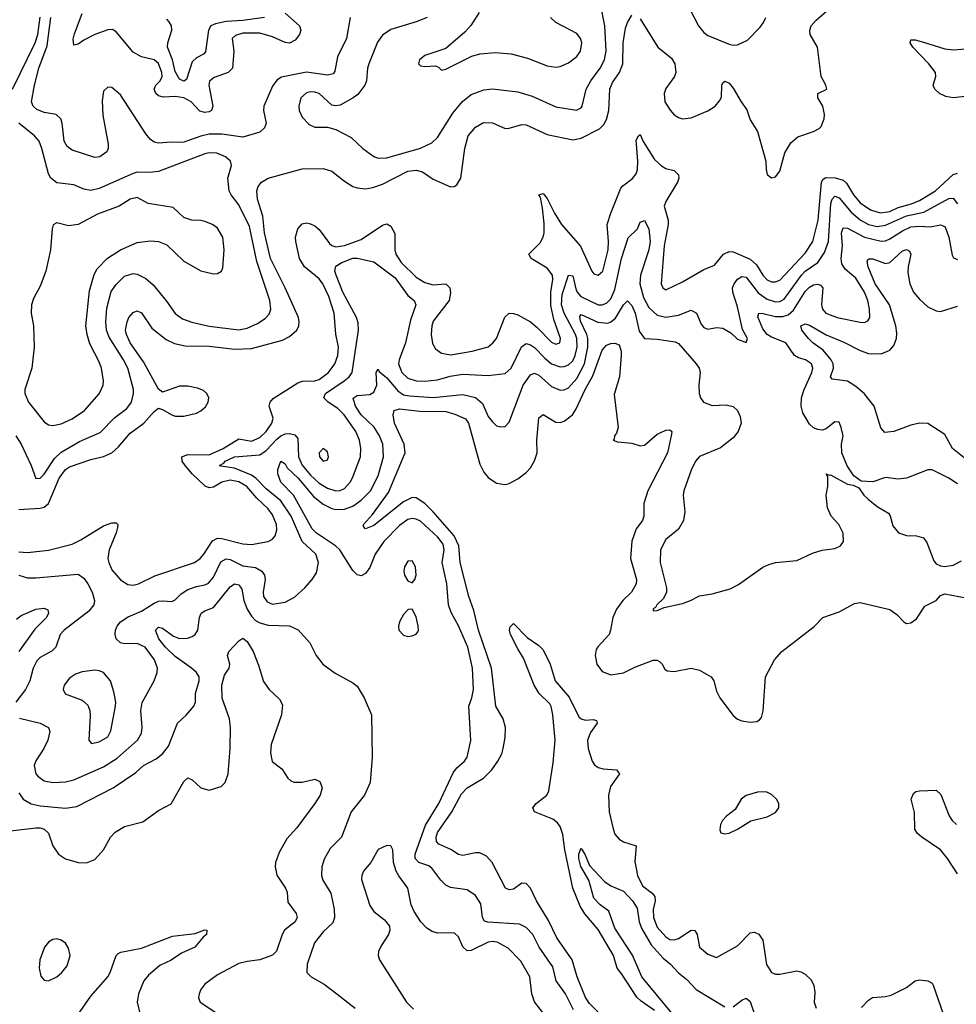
# Model space of a CAD drawing. Header units: inches. Extents: x 1678809 to 1859548, y 384609 to 522868.
# Tile 227 of 256: x 1750894 to 1755325, y 502400 to 507059. Entities that reach past the tile are written whole.
import ezdxf

# ---------------------------------------------------------------- set-up
doc = ezdxf.new("R2010")
doc.units = ezdxf.units.IN
doc.header["$MEASUREMENT"] = 0
doc.layers.add('B7550', color=7, linetype='Continuous')

msp = doc.modelspace()

# ---------------------------------------------------------------- linework, layer by layer
at = {"layer": 'B7550', "color": 5}
for points, elevation in [([(1754050, 507135.8), (1754105.5, 507030), (1754130, 506999), (1754150, 506984.2), (1754250, 506944), (1754270, 506938.9), (1754290, 506940.3), (1754337.7, 506962.3), (1754396.4, 507023.6), (1754413.1, 507046.9), (1754423.1, 507070)], 540), ([(1750890, 504741.5), (1750990, 504747.7), (1751010, 504752.5), (1751030.6, 504769.4), (1751080.7, 504890), (1751110, 504931.1), (1751130, 504943.1), (1751230, 504978.7), (1751290, 504992.5), (1751330, 505010.1), (1751361.5, 505038.5), (1751416.7, 505103.3), (1751481.7, 505150), (1751530, 505204.7), (1751550, 505220.3), (1751570, 505214.9), (1751610, 505190.2), (1751630, 505183.5), (1751670, 505183.8), (1751730, 505197.7), (1751750, 505207.6), (1751773, 505227), (1751786.2, 505250), (1751788.8, 505270), (1751779.8, 505290), (1751764.1, 505304.1), (1751735.4, 505315.4), (1751690, 505325), (1751650, 505325.5), (1751570, 505296.9), (1751550, 505311), (1751479.6, 505439.6), (1751416.1, 505530), (1751398.5, 505570), (1751394, 505590), (1751401.5, 505630), (1751410, 505650.4), (1751430, 505673.7), (1751450, 505681.1), (1751470, 505671.8), (1751519.7, 505599.7), (1751586.4, 505546.4), (1751626.9, 505526.9), (1751675.9, 505515.9), (1751790, 505513.8), (1751910, 505500.1), (1751990, 505503), (1752137.2, 505542.8), (1752170, 505559.8), (1752204.2, 505590), (1752213.9, 505610), (1752216.2, 505630), (1752212.5, 505650), (1752150.3, 505790), (1752079.6, 505930), (1752052.6, 506050), (1752043.6, 506130), (1752018.9, 506210), (1752015.8, 506250), (1752021.5, 506270), (1752037.3, 506290), (1752070, 506309.6), (1752230, 506353), (1752330, 506355.2), (1752370, 506342.4), (1752430, 506294.7), (1752470, 506270.2), (1752490, 506263.5), (1752530, 506259.7), (1752565.1, 506265.1), (1752610, 506280.6), (1752730, 506342.2), (1752770, 506346.9), (1752799.3, 506339.3), (1752850, 506304.4), (1752932.1, 506267.9), (1752950, 506270.6), (1752961.6, 506278.4), (1752981.3, 506310), (1752999, 506450), (1753016.2, 506510), (1753050, 506551.4), (1753087.4, 506572.6), (1753130, 506571.3), (1753190, 506544.9), (1753210, 506545.3), (1753270, 506563.5), (1753290, 506562), (1753390, 506516.6), (1753510, 506490.1), (1753550, 506498.5), (1753636.5, 506543.5), (1753656.7, 506563.3), (1753670, 506587.6), (1753680.4, 506630), (1753685, 506730), (1753698.3, 506761.7), (1753732.2, 506810), (1753747.9, 506850), (1753749.5, 506950.5), (1753760.6, 507019.4), (1753770, 507046.7), (1753790, 507081.1)], 520), ([(1752150, 507090.1), (1752217, 507030), (1752223.1, 507010), (1752217.4, 506990), (1752197.8, 506962.2), (1752170, 506948.5), (1752150, 506951.7), (1752090, 506978.3), (1752030, 506995.1), (1751950, 506995.6), (1751914.7, 506985.3), (1751899.6, 506970), (1751906.9, 506910), (1751899.8, 506830), (1751880.6, 506810), (1751813.9, 506786.1), (1751792.1, 506767.9), (1751788.8, 506750), (1751807.6, 506650), (1751801, 506630), (1751790, 506623.3), (1751770, 506619.8), (1751746.3, 506626.3), (1751704.5, 506670), (1751670, 506689.2), (1751630, 506696.7), (1751572.6, 506692.6), (1751550, 506698.5), (1751537.3, 506710), (1751529.9, 506730), (1751538.5, 506750), (1751558.3, 506770), (1751567.7, 506790), (1751567, 506810), (1751550, 506852.2), (1751530, 506869.9), (1751470, 506884), (1751430, 506905.3), (1751350, 507001.7), (1751332.3, 507012.3), (1751310, 507011.3), (1751250, 506989.6), (1751197, 506963), (1751170, 506943.5), (1751150, 506938.4), (1751146.6, 506966.6), (1751152.4, 506992.4), (1751190, 507088.2)], 480), ([(1752821.6, 507070), (1752770, 507048.9), (1752650, 507012.4), (1752610, 506986.2), (1752586.6, 506953.4), (1752545.9, 506850), (1752539, 506830), (1752533.8, 506770), (1752527.2, 506750), (1752494.1, 506705.9), (1752470.8, 506689.2), (1752410, 506655.4), (1752390, 506651.2), (1752370, 506655.1), (1752310, 506709.8), (1752290, 506717), (1752270, 506718.3), (1752250, 506712.9), (1752224.5, 506690), (1752214, 506650), (1752216.5, 506630), (1752230, 506598.4), (1752262.9, 506562.9), (1752290, 506550.3), (1752350.4, 506550.4), (1752390, 506540.4), (1752462, 506502), (1752517.7, 506450), (1752570, 506412.1), (1752590, 506404.6), (1752630, 506405.3), (1752790, 506452.2), (1752843.7, 506476.3), (1752870, 506501.7), (1752943, 506617), (1752988.5, 506671.5), (1753030, 506705.1), (1753090, 506728.1), (1753130, 506732.3), (1753250, 506718.6), (1753318.1, 506698.1), (1753430, 506646.5), (1753528.1, 506631.9), (1753550, 506641.6), (1753555.4, 506650), (1753574.1, 506730), (1753596.3, 506770), (1753640.4, 506830), (1753660.4, 506870), (1753667.8, 506912.2), (1753661.8, 507030), (1753646.1, 507110)], 540), ([(1753066.9, 507093.1), (1753028.3, 507031.7), (1752999.3, 507000.7), (1752910, 506922.9), (1752810.8, 506890), (1752786, 506870), (1752780.5, 506850), (1752790, 506840.5), (1752810, 506837.6), (1752861.4, 506841.4), (1752875.5, 506835.5), (1752890, 506821), (1752910, 506826), (1753032.6, 506887.4), (1753070, 506897.3), (1753144.7, 506904.7), (1753218.5, 506898.5), (1753297, 506877), (1753390, 506841.5), (1753430, 506834.9), (1753450, 506838), (1753490, 506855.8), (1753530, 506886), (1753546.2, 506910), (1753552.8, 506950), (1753547.3, 506970), (1753530, 506994), (1753430, 507046.2), (1753404.4, 507070)], 560), ([(1753830, 507063.7), (1753912.1, 506930), (1753977.6, 506877.6), (1753993.5, 506850), (1753997.7, 506810), (1753991.8, 506790), (1753950, 506733.1), (1753942.7, 506710), (1753946.7, 506670), (1753970.5, 506630.5), (1753990, 506609.4), (1754010, 506596.1), (1754030, 506589.5), (1754070, 506595.5), (1754150, 506627.7), (1754184.1, 506650), (1754205.1, 506674.9), (1754213.3, 506693.3), (1754215.4, 506750), (1754220, 506760), (1754230, 506768.5), (1754250, 506758.5), (1754270, 506734.9), (1754306.3, 506670), (1754333.6, 506633.6), (1754350, 506584.9), (1754383.6, 506530), (1754424.2, 506390), (1754424.6, 506350), (1754430, 506326.8), (1754450, 506310.6), (1754470, 506316.3), (1754490, 506342.8), (1754514.2, 506430), (1754542.8, 506477.2), (1754575.6, 506504.4), (1754649.8, 506530.3), (1754675.4, 506544.6), (1754685.6, 506554.4), (1754699.3, 506590), (1754701.2, 506610), (1754692.7, 506650), (1754669.4, 506690), (1754669.2, 506710), (1754712.7, 506730), (1754707.3, 506750), (1754686, 506790), (1754668.8, 506930), (1754634.2, 506990), (1754632.3, 507010), (1754638, 507030), (1754662.6, 507057.4), (1754722.6, 507110)], 520), ([(1750860.2, 506730), (1750967.6, 506950), (1750979, 506990), (1750990.9, 507070.9)], 540), ([(1752456.5, 507070), (1752439.8, 506970), (1752396.8, 506883.2), (1752384.9, 506815.1), (1752376.9, 506803.1), (1752350, 506796.3), (1752250, 506811.8), (1752132.7, 506787.3), (1752110, 506773.6), (1752090, 506745.1), (1752049.3, 506650), (1752047.8, 506630), (1752060.1, 506570), (1752052.6, 506547.4), (1752030, 506527.8), (1751950, 506504), (1751850, 506518), (1751790, 506517.6), (1751750, 506508.5), (1751670, 506480.6), (1751650, 506478.3), (1751610, 506480.2), (1751550, 506475.4), (1751530, 506480.2), (1751512.6, 506492.6), (1751490, 506519.8), (1751370, 506704.6), (1751330, 506739.1), (1751310, 506740.5), (1751290, 506720.9), (1751284.5, 506675.5), (1751287.2, 506607.2), (1751312.1, 506470), (1751312.4, 506450), (1751306.3, 506433.7), (1751273, 506410), (1751250, 506407.1), (1751142.2, 506442.2), (1751118.8, 506458.8), (1751104.7, 506484.7), (1751094.6, 506570), (1751087.9, 506590), (1751066.9, 506610), (1751010, 506620.9), (1750974.4, 506634.4), (1750957.1, 506650), (1750949.9, 506670), (1750963.3, 506750), (1750983.6, 506830), (1751023.5, 506936.5), (1751041.8, 507070)], 520), ([(1752052.4, 507070), (1751950, 507054.9), (1751870, 507050.5), (1751820.6, 507039.4), (1751798.6, 507030), (1751787.2, 507010), (1751772.4, 506907.6), (1751763.4, 506896.6), (1751730, 506879.5), (1751710, 506860.7), (1751683, 506777), (1751670, 506768.3), (1751650, 506777.4), (1751630, 506814.7), (1751616.9, 506870), (1751593.8, 506930), (1751594.1, 506950), (1751612.8, 507010), (1751611.2, 507030), (1751600.8, 507050), (1751590, 507062.4)], 460), ([(1755410, 506699.9), (1755309.6, 506689.6), (1755275.3, 506695.3), (1755245.7, 506710), (1755223, 506730), (1755215.7, 506750), (1755228.7, 506790), (1755225.7, 506810), (1755195.6, 506850), (1755119.6, 506930), (1755106, 506950), (1755110, 506963.8), (1755130, 506963.9), (1755170, 506953.5), (1755270, 506921.9), (1755310, 506917.5), (1755370, 506922)], 480), ([(1750875.6, 505090), (1750900.9, 505050), (1750948.7, 504950), (1750970, 504888.4), (1750990, 504890.3), (1751010, 504908.3), (1751057.8, 504982.2), (1751090, 505012.8), (1751176.9, 505063.1), (1751274.5, 505105.5), (1751343.9, 505176.1), (1751400.7, 505219.3), (1751422.7, 505250), (1751432.5, 505290), (1751432.5, 505310), (1751405, 505410), (1751385, 505450), (1751317.2, 505557.2), (1751305, 505590), (1751300.8, 505630), (1751306.2, 505693.8), (1751327.2, 505772.8), (1751350, 505806.3), (1751390, 505845.2), (1751430, 505857.6), (1751450, 505854.6), (1751490, 505835.3), (1751524.5, 505804.5), (1751587.9, 505727.9), (1751630, 505668.3), (1751663.7, 505643.7), (1751707.9, 505627.9), (1751790, 505609), (1751930, 505591.4), (1751970, 505599.5), (1752018.7, 505621.3), (1752055.3, 505644.7), (1752073.7, 505666.3), (1752081.4, 505690), (1752077.4, 505730), (1752015.1, 505915.1), (1751980.3, 506080.3), (1751930, 506183.1), (1751894.2, 506230), (1751885.5, 506250), (1751878.7, 506310), (1751895.6, 506370), (1751891.6, 506390), (1751867.3, 506410), (1751827.2, 506427.2), (1751790, 506429.8), (1751770, 506425), (1751550, 506341.6), (1751510, 506335.8), (1751450, 506337.4), (1751430, 506331.7), (1751270, 506260.8), (1751230, 506251.2), (1751196.9, 506256.9), (1751150, 506278.6), (1751070, 506287.2), (1751041, 506310), (1751029.9, 506330), (1750999, 506450), (1750985.2, 506485.2), (1750963.5, 506510), (1750890, 506569.1)], 540), ([(1750890, 504541.6), (1750930, 504537.4), (1751030, 504548.4), (1751141.9, 504578.1), (1751182.8, 504597.2), (1751290, 504663.7), (1751330, 504678.8), (1751350, 504678), (1751358, 504670), (1751356.8, 504656.8), (1751350.4, 504630.4), (1751317.8, 504550), (1751311.4, 504510), (1751314.8, 504490), (1751330, 504455.6), (1751370, 504409.1), (1751405.9, 504385.9), (1751430, 504382.6), (1751456.2, 504390), (1751532.9, 504427.1), (1751720.4, 504490), (1751747.8, 504510), (1751765, 504530), (1751806.5, 504593.5), (1751830, 504605.3), (1751850, 504604), (1751950, 504579.1), (1751990, 504575.1), (1752069.5, 504590), (1752090, 504600.9), (1752102.8, 504617.2), (1752110, 504644.7), (1752108.6, 504670), (1752090, 504716.5), (1752070, 504744.5), (1752015.1, 504795.1), (1751967.9, 504850), (1751930, 504872), (1751890, 504880.5), (1751850, 504870.3), (1751810, 504847.4), (1751790, 504843.8), (1751771.2, 504851.2), (1751709.7, 504909.7), (1751676.6, 504950), (1751662.5, 504970), (1751661, 504990), (1751690, 505001.6), (1751790, 505000.6), (1751856.5, 505030), (1751930, 505076.1), (1751990, 505065.2), (1752030, 505081.7), (1752060.1, 505110), (1752087, 505150), (1752093.5, 505173.5), (1752074.8, 505230), (1752079.1, 505250), (1752093.5, 505266.5), (1752210, 505341.6), (1752231.6, 505348.4), (1752290, 505350.1), (1752310, 505357.2), (1752355.3, 505390), (1752384.4, 505430), (1752398.3, 505470), (1752401.3, 505510), (1752389.5, 505570.5), (1752381.5, 505670), (1752355.8, 505750), (1752328, 505810), (1752310, 505832.7), (1752241.9, 505890), (1752217.5, 505930), (1752199.6, 506010), (1752199, 506030), (1752210, 506070.3), (1752230, 506093), (1752250, 506097.8), (1752270, 506094), (1752290, 506083.2), (1752310, 506066.3), (1752360.2, 506000.2), (1752370.9, 505990.9), (1752390, 505984.5), (1752430, 505990.5), (1752510, 506019.9), (1752610, 506087), (1752630, 506093), (1752650, 506082.2), (1752667.8, 506047.8), (1752668.4, 505970), (1752672.7, 505950), (1752699.3, 505910), (1752770, 505840.7), (1752810, 505815), (1752850, 505804.2), (1752909.3, 505809.3), (1752928.3, 505790), (1752932.5, 505767.5), (1752925.1, 505730), (1752850, 505632.4), (1752843, 505610), (1752839.8, 505570), (1752846.6, 505526.6), (1752861.3, 505501.3), (1752890, 505481.4), (1752933.4, 505473.4), (1753035.1, 505490), (1753110, 505511.9), (1753132.9, 505530), (1753148.8, 505551.2), (1753189, 505651), (1753210, 505670.2), (1753230, 505669.4), (1753250, 505661.9), (1753310, 505629.6), (1753342.5, 505602.5), (1753410, 505533.4), (1753430, 505524.6), (1753449.7, 505530.3), (1753452.3, 505550), (1753420.8, 505640.8), (1753407.1, 505707.1), (1753407.2, 505770), (1753416.5, 505830), (1753413.8, 505850), (1753390, 505883.6), (1753313.6, 505930), (1753302.5, 505950), (1753355.9, 506004.1), (1753370.2, 506029.8), (1753374.3, 506050), (1753374.5, 506094.5), (1753366.7, 506166.7), (1753357.4, 506217.4), (1753350, 506230.8), (1753370, 506236.9), (1753390, 506214), (1753424.2, 506144.2), (1753456.7, 506090), (1753547.7, 505987.7), (1753600.6, 505870), (1753610, 505857.3), (1753630, 505850.2), (1753653, 505870), (1753677.6, 505970), (1753679.9, 506010), (1753673.4, 506090), (1753690, 506144.4), (1753738.4, 506261.6), (1753746.6, 506273.4), (1753792.8, 506307.2), (1753809.9, 506330), (1753817.2, 506350), (1753818.5, 506390), (1753811, 506489), (1753820.7, 506510), (1753830, 506515.6), (1753842.8, 506482.8), (1753897.2, 506397.2), (1753930, 506367.6), (1753950, 506355.9), (1753990, 506345.8), (1754010, 506324.7), (1754011.7, 506310), (1754005.4, 506290), (1753950, 506199.7), (1753943.4, 506176.6), (1753961.3, 506110), (1753962.5, 506090), (1753942.6, 505990), (1753929.3, 505810), (1753937.1, 505790), (1753950, 505781.7), (1754030, 505818.8), (1754130, 505876.6), (1754181.7, 505898.3), (1754223.5, 505950), (1754250, 505962.2), (1754270, 505960.1), (1754350, 505926.9), (1754379.3, 505899.3), (1754410, 505850.9), (1754430, 505828.4), (1754450, 505818.8), (1754470, 505818.5), (1754490, 505827.5), (1754610, 505954), (1754646.5, 506010), (1754671.4, 506110), (1754687.7, 506290), (1754695.6, 506304.4), (1754708.1, 506311.9), (1754751.4, 506311.4), (1754790, 506299.9), (1754805.6, 506285.6), (1754838.8, 506230), (1754870, 506193.3), (1754919.6, 506159.6), (1754965.1, 506145.1), (1755010, 506152.1), (1755050, 506170.6), (1755112.5, 506187.5), (1755150, 506204.2), (1755225.8, 506250), (1755310, 506326.7), (1755330, 506333.2)], 480), ([(1750893.4, 503753.4), (1750990.4, 503730), (1751030.3, 503710), (1751036.5, 503690), (1751027.1, 503650), (1751007.8, 503610), (1750970, 503552.6), (1750962.6, 503530), (1750969.4, 503490), (1750978.8, 503478.8), (1751010, 503458), (1751050, 503450.1), (1751110, 503452.7), (1751150, 503462.6), (1751290, 503523), (1751354.9, 503565.1), (1751450.7, 503650), (1751470, 503683), (1751472.5, 503710), (1751466.9, 503790), (1751472.7, 503827.3), (1751529.8, 503930), (1751544.8, 503970), (1751545.8, 503990), (1751531.8, 504030), (1751487.9, 504090), (1751450, 504107.9), (1751390, 504105.7), (1751370.5, 504110.5), (1751350.7, 504130), (1751345, 504150), (1751347.2, 504170), (1751355, 504190), (1751371.4, 504210), (1751407.1, 504232.9), (1751470, 504259.9), (1751530, 504298.8), (1751550, 504307.3), (1751569.5, 504309.5), (1751614.1, 504305.9), (1751630, 504313.2), (1751658.4, 504341.6), (1751690, 504363.4), (1751730, 504377.6), (1751770, 504384.1), (1751787.5, 504392.5), (1751810, 504420.7), (1751846.1, 504493.9), (1751870, 504508.5), (1751890, 504504.5), (1751950, 504475), (1752010, 504466.4), (1752039, 504450), (1752052.1, 504430), (1752054.4, 504410), (1752045.5, 504350), (1752047.1, 504330), (1752064.2, 504304.2), (1752090, 504293.8), (1752150, 504302.8), (1752194.1, 504325.9), (1752242.3, 504370), (1752276.9, 504410), (1752297.7, 504442.3), (1752307.8, 504490), (1752295.5, 504530), (1752229.9, 504589.9), (1752177.9, 504710), (1752130, 504781.8), (1752059.5, 504839.5), (1752010.2, 504890.2), (1751990, 504903.7), (1751910, 504936.8), (1751845.7, 504945.7), (1751839.6, 504950), (1751859.9, 504960.1), (1751866.5, 504970), (1751910, 504990.1), (1752030, 504999.7), (1752059.7, 505020.3), (1752110, 505074.5), (1752130, 505090.1), (1752150, 505098.8), (1752170, 505100.5), (1752194.7, 505094.7), (1752210, 505076.9), (1752212.1, 504990), (1752230, 504951.9), (1752270, 504903.6), (1752310, 504866.1), (1752350, 504841.7), (1752390, 504830.1), (1752410, 504831.8), (1752430, 504841.1), (1752457.2, 504870), (1752469, 504891), (1752505.4, 504990), (1752507.5, 505030), (1752501, 505070), (1752483.9, 505110), (1752428.5, 505190), (1752399.6, 505219.6), (1752352.8, 505250), (1752332.2, 505270), (1752340.2, 505290), (1752429.3, 505350), (1752453.3, 505370), (1752466.9, 505390), (1752496.3, 505590), (1752494.6, 505625.4), (1752487.2, 505650), (1752422.9, 505770), (1752391.5, 505850), (1752384.9, 505870), (1752390, 505893.2), (1752418.2, 505910), (1752470, 505930.1), (1752490.1, 505930.1), (1752570, 505912.9), (1752670, 505837.1), (1752730, 505754.6), (1752760.8, 505730), (1752767.6, 505710), (1752743, 505637), (1752719.6, 505530), (1752688.3, 505450), (1752685.6, 505430), (1752702.1, 505390), (1752730, 505362.9), (1752770, 505350.1), (1752810, 505348.4), (1752870, 505354.9), (1752930, 505372), (1752990, 505382.5), (1753110, 505375.6), (1753190, 505384.6), (1753219.5, 505410), (1753268.2, 505511.8), (1753290, 505526.5), (1753310, 505520.7), (1753330, 505508.1), (1753377.7, 505457.7), (1753410, 505431), (1753450, 505417.1), (1753470, 505417.8), (1753490, 505425.5), (1753510, 505444.7), (1753522.3, 505470), (1753530.7, 505510), (1753529.4, 505550), (1753523.4, 505570), (1753469.7, 505670), (1753457.2, 505710), (1753461, 505759), (1753490, 505850.8), (1753510, 505846.7), (1753525.2, 505785.2), (1753531.6, 505770), (1753549.1, 505749.1), (1753630, 505710.7), (1753650, 505710.1), (1753670, 505718.2), (1753690, 505738), (1753710, 505782.2), (1753740.3, 505930), (1753773.2, 506026.8), (1753816.5, 506070), (1753830, 506101.6), (1753850, 506108.5), (1753870, 506070.4), (1753876.5, 506010), (1753870.3, 505969.7), (1753830.9, 505850), (1753827.4, 505810), (1753844.9, 505744.9), (1753870, 505697.2), (1753910, 505661.2), (1753950, 505651.5), (1754010, 505660.8), (1754070, 505685.5), (1754096.5, 505670), (1754118.5, 505618.5), (1754130, 505602), (1754150, 505595.5), (1754190, 505602.2), (1754219.7, 505599.7), (1754257.7, 505577.8), (1754290, 505548.2), (1754330, 505531), (1754336.3, 505550), (1754313.7, 505593.7), (1754290, 505700.5), (1754268, 505770), (1754266.8, 505790), (1754273.7, 505810), (1754290, 505831.1), (1754310, 505844.7), (1754330, 505841.4), (1754387.2, 505767.2), (1754430, 505736.4), (1754470, 505723.8), (1754490, 505726.3), (1754510, 505737.5), (1754592, 505850), (1754610, 505868.8), (1754669.4, 505910.6), (1754701.9, 505958.1), (1754719.7, 506010), (1754730.9, 506189.1), (1754738.1, 506210), (1754750, 506223.5), (1754770, 506217.1), (1754827.9, 506147.9), (1754870, 506111.6), (1754910, 506090.4), (1754950, 506080.6), (1754990, 506087.1), (1755088.8, 506131.2), (1755171.2, 506148.8), (1755290, 506213.9), (1755310, 506214.6), (1755330, 506188.3)], 460), ([(1755330, 504862.3), (1755290, 504889.8), (1755210, 504929.6), (1755190, 504929.6), (1755090, 504889.6), (1755050, 504884.2), (1754990, 504892.8), (1754930, 504871.6), (1754874.8, 504874.8), (1754840.7, 504900.7), (1754808.3, 504948.3), (1754783.6, 505010), (1754781.6, 505050), (1754789.3, 505090), (1754780.9, 505130), (1754770, 505154), (1754750, 505156), (1754710, 505122.7), (1754690, 505117), (1754670, 505120.5), (1754650, 505128), (1754630, 505144.7), (1754599.2, 505199.2), (1754590.4, 505230.4), (1754592.3, 505270), (1754604.6, 505310), (1754641, 505390), (1754645.4, 505410), (1754639.8, 505430), (1754611.1, 505450), (1754579.1, 505459.1), (1754559.4, 505470), (1754519.1, 505530), (1754450, 505556.8), (1754430.2, 505570.2), (1754410, 505597), (1754386.4, 505653.6), (1754390, 505670.1), (1754410.6, 505669.4), (1754470, 505654), (1754504.9, 505655.1), (1754530, 505663), (1754555.3, 505684.7), (1754610, 505773.5), (1754630, 505793.6), (1754650, 505804.2), (1754670, 505807.7), (1754682.3, 505802.3), (1754693.2, 505790), (1754686.8, 505710), (1754691.1, 505690), (1754708, 505670), (1754760.5, 505650), (1754870, 505627.3), (1754890, 505626.7), (1754906.1, 505633.9), (1754915.1, 505650), (1754914.7, 505690), (1754906.7, 505730), (1754889.9, 505770), (1754850, 505836.5), (1754798.7, 505878.7), (1754783.4, 505903.4), (1754780.6, 505930), (1754786.5, 505990), (1754782.4, 506050), (1754790, 506074), (1754810, 506073.2), (1754890.8, 506030.8), (1754970, 506011.2), (1754990, 506013.4), (1755010, 506022.5), (1755070, 506059.7), (1755110, 506078.5), (1755150, 506082.4), (1755200.7, 506079.3), (1755250, 506089.3), (1755270, 506080.8), (1755276.1, 506070), (1755288.9, 506030), (1755305.2, 505945.3), (1755312.2, 505932.2), (1755330, 505924.4)], 440), ([(1755370, 504979.9), (1755307.3, 505030), (1755270, 505096.8), (1755190, 505147.7), (1755150, 505149.8), (1755110, 505140.3), (1755030, 505110.6), (1754986.4, 505106.4), (1754967.1, 505127.1), (1754936.3, 505230), (1754888.5, 505290), (1754850, 505324), (1754810, 505348.3), (1754737.5, 505357.5), (1754729.8, 505369.8), (1754743.8, 505410), (1754742.1, 505430), (1754733, 505450), (1754695.2, 505495.2), (1754645.9, 505530), (1754626, 505550), (1754594.4, 505590), (1754589, 505610), (1754610, 505620.6), (1754630, 505613), (1754708.5, 505568.5), (1754793.5, 505533.5), (1754870, 505493.7), (1754910, 505480.4), (1754970, 505478.8), (1755010, 505495.6), (1755030, 505518.3), (1755042.1, 505550), (1755044.2, 505575.8), (1755038.9, 505610), (1755008.4, 505710), (1754940.7, 505810), (1754908.4, 505890), (1754903.8, 505916.2), (1754910, 505928.2), (1754930, 505928.1), (1754990, 505905), (1755010, 505910.8), (1755070, 505965.4), (1755090, 505971.9), (1755103.2, 505963.2), (1755110.2, 505950), (1755097.2, 505890), (1755096.3, 505863.7), (1755104.8, 505810), (1755122.3, 505770), (1755150, 505736.3), (1755190, 505700.7), (1755230, 505681.5), (1755250, 505678.3), (1755330, 505703.2)], 420), ([(1753514.3, 502374.3), (1753475.8, 502450), (1753432.5, 502510), (1753416.3, 502576.3), (1753351.6, 502670), (1753321, 502730), (1753290, 502763.7), (1753258.3, 502778.3), (1753108.2, 502788.2), (1753093, 502793), (1753083.2, 502810), (1753075.7, 502875.7), (1753050, 502915.1), (1753010, 502941.8), (1752932.3, 502952.3), (1752910, 502964.2), (1752886.7, 502986.7), (1752844.3, 503044.3), (1752830, 503054.3), (1752781.8, 503070), (1752764.8, 503090), (1752764.3, 503110), (1752813.3, 503246.7), (1752877, 503350), (1752944.1, 503495.9), (1752961.2, 503518.8), (1752997.7, 503550), (1753010, 503568.9), (1753027.4, 503647.4), (1753019.1, 503810), (1753033.6, 503850), (1753040.7, 503890), (1753035.7, 503990), (1753014.1, 504090), (1752970, 504190.9), (1752934.6, 504254.6), (1752922.9, 504290), (1752915.1, 504390), (1752891.8, 504490), (1752901.7, 504550), (1752897.5, 504577.5), (1752872.2, 504610), (1752790, 504685.8), (1752770, 504695.7), (1752750, 504698.6), (1752730, 504693.9), (1752690, 504665.6), (1752616.6, 504590), (1752575.5, 504530), (1752550, 504466.6), (1752530, 504438.7), (1752510, 504427.3), (1752490, 504432), (1752470, 504453.3), (1752408.2, 504550), (1752387.8, 504570), (1752297.3, 504630), (1752276.9, 504650), (1752189.1, 504809.1), (1752129.1, 504870), (1752114.8, 504910), (1752115.5, 504930), (1752130, 504970.3), (1752150, 504958), (1752159.3, 504939.3), (1752210.5, 504890), (1752283.4, 504803.4), (1752330, 504766.2), (1752370, 504745.8), (1752390, 504740.8), (1752430, 504743), (1752470, 504757.6), (1752510, 504785.8), (1752553.6, 504830), (1752590, 504900.3), (1752615.1, 504990), (1752612.3, 505050), (1752595.4, 505090), (1752570.5, 505130.5), (1752508.7, 505190), (1752483.1, 505230), (1752472, 505268), (1752490, 505280.5), (1752550, 505285.9), (1752570, 505295.9), (1752583.7, 505330), (1752580.9, 505390), (1752590, 505404.9), (1752594.6, 505394.6), (1752630, 505364.6), (1752682.4, 505302.4), (1752710, 505284.4), (1752738.6, 505278.6), (1752850, 505271.9), (1752990, 505285), (1753050, 505271.3), (1753082.8, 505242.8), (1753110, 505182), (1753130, 505155.8), (1753150, 505137.6), (1753170, 505132.2), (1753190, 505134), (1753210, 505154), (1753275.6, 505330), (1753310, 505378.2), (1753330, 505386.3), (1753350, 505377), (1753410, 505323.2), (1753450, 505305.6), (1753470, 505307.2), (1753490, 505317.5), (1753530, 505361), (1753565.5, 505430), (1753581.1, 505510), (1753581.1, 505550), (1753576.2, 505570), (1753547.3, 505632.7), (1753544.3, 505655.7), (1753550, 505664.9), (1753628.2, 505628.2), (1753676.1, 505623.9), (1753691.2, 505628.8), (1753713.3, 505646.7), (1753750, 505709.3), (1753770, 505728.2), (1753790, 505706.4), (1753805.4, 505670), (1753824.6, 505584.6), (1753850, 505551.3), (1753910, 505547.9), (1753995.2, 505535.2), (1754010, 505527.3), (1754094.3, 505430), (1754107.7, 505410), (1754113.4, 505390), (1754106.1, 505330), (1754108.9, 505290), (1754114.3, 505270), (1754128.1, 505250), (1754170, 505234.3), (1754236.9, 505236.9), (1754270, 505228.4), (1754290.4, 505210), (1754301.7, 505181.7), (1754306.7, 505150), (1754293.4, 505110), (1754270, 505080.5), (1754210, 505034), (1754110, 504992.4), (1754091.6, 504970), (1754070, 504927), (1754035.2, 504830), (1754033.1, 504810), (1754040.9, 504730), (1754034.7, 504690), (1754011.3, 504648.7), (1753950, 504599.7), (1753925.4, 504550), (1753923.8, 504490), (1753953.8, 504370), (1753953.4, 504350), (1753939.6, 504320.4), (1753908, 504290), (1753902, 504278), (1753890, 504272), (1753890, 504262), (1753910, 504263), (1753943, 504277), (1754030, 504296.5), (1754066.6, 504310), (1754110, 504333.4), (1754170, 504342.4), (1754254.5, 504365.5), (1754293.9, 504386.1), (1754410, 504468.4), (1754438.6, 504481.4), (1754470, 504490.4), (1754570, 504499.5), (1754645.1, 504534.9), (1754691, 504549), (1754750, 504557.6), (1754777, 504570), (1754791.3, 504590), (1754789.5, 504630), (1754769.4, 504670), (1754732.3, 504710), (1754715.1, 504750), (1754709.5, 504810), (1754717, 504850), (1754716.4, 504896.4), (1754710, 504910.8), (1754723.6, 504903.6), (1754730, 504906), (1754810, 504862), (1754836.8, 504856.8), (1754864, 504844), (1754887.3, 504810), (1754907.3, 504790), (1754950, 504755.5), (1755004.8, 504724.8), (1755012.1, 504712.1), (1755024.7, 504664.7), (1755051.4, 504631.4), (1755090, 504618.3), (1755136.7, 504616.7), (1755170, 504608), (1755185.5, 504585.5), (1755218, 504498), (1755230, 504484.1), (1755250, 504474), (1755270, 504471.6), (1755310, 504478.7), (1755350, 504498.9)], 440), ([(1753636.2, 502356.2), (1753590, 502403.4), (1753570, 502432.2), (1753531.2, 502530), (1753506.8, 502610), (1753434.5, 502714.5), (1753395.6, 502795.6), (1753338.3, 502890), (1753310, 502949.6), (1753290, 502971.1), (1753270, 502972.4), (1753230, 502945.3), (1753210, 502941.4), (1753191.8, 502950), (1753128.9, 503070), (1753101.5, 503101.5), (1753070, 503116), (1753050, 503116.3), (1752990, 503103.2), (1752970, 503108), (1752932.9, 503132.9), (1752877.4, 503157.4), (1752866.4, 503170), (1752864, 503190), (1752870, 503212.7), (1752938.9, 503310), (1752983.7, 503396.3), (1753010, 503423.5), (1753088.8, 503470), (1753127.8, 503510), (1753155.6, 503550), (1753174.8, 503585.2), (1753181.8, 503610), (1753190, 503662), (1753191.7, 503710), (1753181.2, 503750), (1753146.5, 503810), (1753125.2, 503990), (1753064.6, 504170), (1753043, 504263), (1753018.7, 504330), (1752977.7, 504490), (1752970.7, 504570), (1752950, 504616.9), (1752850.3, 504730), (1752810, 504769.4), (1752770, 504796.4), (1752750, 504798), (1752710, 504778.2), (1752570, 504665.2), (1752530, 504649.8), (1752520.8, 504660.8), (1752519.7, 504670), (1752563, 504717), (1752638.4, 504821.6), (1752716.7, 505010), (1752713.1, 505050), (1752666.7, 505150), (1752660.5, 505190), (1752665, 505210), (1752690, 505218.4), (1752787.5, 505207.5), (1752910, 505204.4), (1752953.2, 505193.2), (1753003.2, 505170), (1753017.8, 505150), (1753070, 504955.8), (1753090, 504917.3), (1753110, 504893.2), (1753150, 504866), (1753190, 504859.6), (1753210, 504864.4), (1753250, 504886), (1753290, 504915.9), (1753310, 504938.6), (1753330, 504971.8), (1753342, 505010), (1753340.7, 505070), (1753350, 505175.5), (1753370, 505190.2), (1753430, 505154.2), (1753450, 505153.6), (1753470, 505160.1), (1753509.2, 505190), (1753525.6, 505214.4), (1753568.9, 505310), (1753605.3, 505374.7), (1753650, 505496), (1753670, 505519), (1753690, 505526.5), (1753710, 505528.8), (1753730, 505520.5), (1753739.3, 505490), (1753740.1, 505470), (1753731, 505370), (1753706, 505286), (1753724.9, 505130), (1753717.6, 505102.4), (1753707.7, 505090), (1753706.4, 505073.6), (1753702, 505070), (1753722, 505062), (1753790, 505054.8), (1753830, 505042), (1753850, 505046), (1753910, 505098), (1753950, 505116.3), (1753970, 505118.8), (1753978.8, 505110), (1753978, 505098), (1753958.9, 505010), (1753866.3, 504830), (1753846.5, 504770), (1753846.8, 504710), (1753839.7, 504690), (1753810.1, 504649.9), (1753790, 504592.3), (1753782.8, 504510), (1753812.1, 504410), (1753810.1, 504390), (1753788, 504350), (1753747, 504310), (1753717.2, 504270), (1753699.4, 504230), (1753689.4, 504170.6), (1753681.8, 504150), (1753628.2, 504091.8), (1753621.3, 504078.7), (1753616, 504050), (1753624, 504010), (1753650, 503974.2), (1753690, 503959.4), (1753750, 503968.1), (1753804.8, 503995.2), (1753890, 504028.7), (1753910, 504028.3), (1753921.4, 504021.4), (1753932.7, 504010), (1753945.5, 503985.5), (1753957.3, 503977.3), (1753990, 503975), (1754070, 503990.2), (1754110, 503981.7), (1754165.5, 503950), (1754177.1, 503930), (1754190, 503882), (1754206, 503850), (1754270, 503765.7), (1754290, 503749), (1754310, 503740.9), (1754350, 503734.4), (1754381.5, 503738.5), (1754394.5, 503745.5), (1754403.2, 503756.8), (1754411.4, 503788.6), (1754422, 503950), (1754465.2, 504030), (1754499.3, 504070), (1754652.4, 504187.6), (1754694, 504230), (1754770, 504257.1), (1754843.7, 504296.3), (1754870, 504301.3), (1755010, 504268.9), (1755044.2, 504244.2), (1755076.3, 504210), (1755090, 504202.6), (1755110, 504205.3), (1755135.8, 504224.2), (1755175.9, 504284.1), (1755229, 504310), (1755250, 504334), (1755270, 504341.6), (1755370, 504324.1)], 420), ([(1750890, 504430.1), (1750930, 504418.3), (1750970, 504418), (1751170, 504435.2), (1751196.5, 504416.5), (1751216.3, 504390), (1751237.4, 504350), (1751247.6, 504310), (1751244.7, 504290), (1751220.2, 504259.8), (1751103.6, 504170), (1751085.5, 504150), (1751064.7, 504090), (1751047.4, 504072.6), (1750990, 504040.2), (1750974.3, 504025.7), (1750957, 503990), (1750942.5, 503930), (1750921, 503890), (1750875.7, 503830)], 460), ([(1750890, 503400.3), (1750910, 503371), (1750948.2, 503348.2), (1750990, 503338.4), (1751110, 503328.1), (1751163.5, 503336.5), (1751336.6, 503423.4), (1751444, 503496), (1751479.8, 503530), (1751538.9, 503561.1), (1751570, 503585.5), (1751598.1, 503621.9), (1751639.7, 503730), (1751683.6, 503770), (1751717.6, 503810), (1751726, 503830), (1751726.2, 503870), (1751743.1, 503930), (1751743.1, 503950), (1751729.8, 503970), (1751707.1, 503990), (1751630, 504045.3), (1751584, 504090), (1751552.5, 504130), (1751536.8, 504170), (1751550, 504184.7), (1751570, 504180.1), (1751621.5, 504141.5), (1751650, 504131.1), (1751686.9, 504133.1), (1751710, 504140.2), (1751723.5, 504150), (1751736.2, 504170), (1751745.2, 504230), (1751752.6, 504250), (1751770, 504261.6), (1751810, 504277.1), (1751890, 504375.5), (1751910, 504389.2), (1751930, 504384.2), (1751944.9, 504364.9), (1751954.2, 504310), (1751969.3, 504270), (1751990, 504237), (1752010, 504216.2), (1752030, 504204.3), (1752070, 504194.3), (1752170.8, 504190.8), (1752211.5, 504171.5), (1752266.3, 504110), (1752297, 504050), (1752328.2, 504010), (1752386.1, 503966.1), (1752470, 503920.4), (1752490, 503904.9), (1752523.1, 503850), (1752558, 503770), (1752561.3, 503570), (1752551.2, 503450), (1752525.8, 503390), (1752461.7, 503310), (1752416.5, 503190), (1752363.2, 503136.8), (1752334.2, 503085.8), (1752323.6, 503050), (1752321.5, 503010), (1752327.6, 502987.6), (1752366.1, 502926.1), (1752380.9, 502850), (1752383.5, 502810), (1752374.8, 502785.2), (1752330, 502742.6), (1752288, 502690), (1752253.4, 502590), (1752253, 502550), (1752273.4, 502530), (1752334.2, 502494.2), (1752394.4, 502450), (1752480.9, 502380.9)], 440), ([(1750877.9, 504222.1), (1750900, 504240), (1750970, 504270.2), (1751010, 504274), (1751026.6, 504266.6), (1751030.2, 504250), (1751020.2, 504230), (1750965.7, 504174.3), (1750889.2, 504070)], 440), ([(1753897.2, 502370), (1753834, 502414), (1753814.2, 502434.2), (1753743, 502543), (1753720.3, 502570), (1753702.7, 502630), (1753630, 502753.3), (1753567.1, 502827.1), (1753544.7, 502864.7), (1753511, 502950), (1753472.9, 503130), (1753462.7, 503202.7), (1753450, 503240.7), (1753438, 503258), (1753415.4, 503275.4), (1753329.7, 503310), (1753321.4, 503330), (1753337.6, 503350), (1753388.1, 503390), (1753396.8, 503410), (1753416.9, 503543.1), (1753426.7, 503650), (1753416.6, 503770), (1753408.8, 503808.8), (1753401.9, 503821.9), (1753350.9, 503870), (1753328.1, 503910), (1753277.7, 504037.7), (1753250, 504082.2), (1753216.4, 504150), (1753211.5, 504170), (1753213.8, 504186.2), (1753230, 504202), (1753295.2, 504135.3), (1753350, 504097.1), (1753370, 504078), (1753404, 504010), (1753426.7, 503930), (1753492.6, 503852.6), (1753539.6, 503759.6), (1753550, 503750.6), (1753570, 503744.7), (1753607.1, 503747.1), (1753623, 503743), (1753625.8, 503730), (1753593.9, 503686.1), (1753579.9, 503650), (1753583.6, 503610), (1753601.7, 503550), (1753612.7, 503532.7), (1753630, 503520.4), (1753654, 503514), (1753718, 503510), (1753731.9, 503490), (1753689, 503431), (1753678.9, 503390), (1753683, 503310), (1753700.8, 503230), (1753710, 503205.5), (1753730, 503180.6), (1753750, 503169.3), (1753810.3, 503150), (1753804.1, 503075.9), (1753816.8, 503010), (1753840.3, 502960.3), (1753885.8, 502925.8), (1753899, 502910), (1753900.8, 502890), (1753890.9, 502849.1), (1753892.2, 502810), (1753910, 502765.1), (1753950, 502718.8), (1753970, 502706.6), (1753990, 502704.6), (1754010, 502710.9), (1754070, 502751.1), (1754088.2, 502748.2), (1754099, 502730), (1754110.4, 502670), (1754150, 502637.1), (1754190, 502621), (1754290, 502676.5), (1754350, 502737.4), (1754370, 502740.9), (1754390, 502731.7), (1754410, 502703.8), (1754427.4, 502587.4), (1754450, 502550.4), (1754470, 502542), (1754490, 502542), (1754570, 502558.4), (1754590, 502554), (1754610, 502542.4), (1754636.5, 502516.5), (1754650.3, 502490), (1754655.1, 502455.1), (1754653.1, 502410), (1754661.5, 502381.5)], 380), ([(1750850, 503220.2), (1750970, 503234.9), (1750990, 503234.9), (1751008.8, 503228.8), (1751029.4, 503210), (1751050.2, 503150.2), (1751077.6, 503110), (1751110, 503087.6), (1751170, 503070.3), (1751210, 503068.8), (1751250, 503084.9), (1751289.6, 503130), (1751322.6, 503190), (1751344.9, 503215.1), (1751390, 503241.2), (1751476.9, 503263.1), (1751550, 503317.6), (1751610, 503348.5), (1751670, 503453.4), (1751690, 503472), (1751710, 503462), (1751750, 503424.4), (1751790, 503412.9), (1751847, 503430), (1751865.7, 503450), (1751879.3, 503490), (1751889.9, 503610), (1751891, 503709), (1751886.4, 503750), (1751851.9, 503848.1), (1751849.9, 503910), (1751862.9, 503957.1), (1751884.8, 503990), (1751887.5, 504010), (1751876.8, 504050), (1751883, 504070), (1751930, 504119.5), (1751950, 504131.8), (1751970, 504116.9), (1751998.4, 504070), (1752024.1, 504004.1), (1752046.6, 503926.6), (1752074.2, 503890), (1752123.6, 503843.6), (1752137.2, 503817.2), (1752131.8, 503770), (1752084.2, 503630), (1752080.6, 503590), (1752088.7, 503548.7), (1752134.6, 503514.6), (1752162, 503470), (1752177.1, 503457.1), (1752190, 503451.7), (1752230, 503450.3), (1752290, 503464.9), (1752313.5, 503453.5), (1752324.7, 503424.7), (1752315.2, 503390), (1752289.4, 503350), (1752204.5, 503235.5), (1752157.6, 503182.4), (1752121.7, 503118.3), (1752103.5, 503070), (1752102.5, 503050), (1752110.8, 503010.8), (1752151.6, 502950), (1752158.7, 502930), (1752162.7, 502882.7), (1752201.3, 502830), (1752206.3, 502810), (1752197.7, 502790), (1752146.5, 502750), (1752135, 502730), (1752108.8, 502651.2), (1752090, 502631.9), (1752030, 502610.4), (1751970, 502602.7), (1751930, 502592.2), (1751830, 502539.8), (1751770, 502494.2), (1751751.2, 502470), (1751742.6, 502450), (1751740.2, 502430), (1751747.7, 502410), (1751850, 502341.5)], 420), ([(1755330, 503016.8), (1755283.9, 503090), (1755250.6, 503130), (1755162, 503190), (1755139.8, 503210), (1755129.3, 503229.3), (1755126.7, 503306.7), (1755111.8, 503370), (1755122.7, 503397.3), (1755133.8, 503406.2), (1755150, 503410.4), (1755230, 503412.6), (1755252, 503392), (1755291.9, 503291.9), (1755305.6, 503270), (1755325.8, 503250)], 380), ([(1753382.6, 502342.6), (1753330, 502411.6), (1753316, 502450), (1753306.8, 502530), (1753264.5, 502604.5), (1753205, 502665), (1753153.3, 502693.3), (1753130, 502697), (1753110, 502694.4), (1753030, 502653.9), (1753010, 502653.2), (1752990.9, 502670.9), (1752970, 502719.7), (1752950, 502738.7), (1752870, 502736.5), (1752844.9, 502744.9), (1752820, 502760), (1752791.1, 502790), (1752759.3, 502839.3), (1752745.4, 502870), (1752730.8, 502950), (1752687, 503007), (1752674.9, 503030), (1752662.9, 503070), (1752659.7, 503130), (1752650, 503149.3), (1752630, 503152), (1752590, 503131.6), (1752555.8, 503070), (1752520.8, 503030), (1752512.2, 503010), (1752511.2, 502990), (1752550, 502868), (1752570, 502839.5), (1752619.1, 502799.1), (1752643.1, 502770), (1752645.3, 502750), (1752638.7, 502730), (1752603.4, 502676.6), (1752591.7, 502650), (1752590.3, 502630), (1752595.6, 502610), (1752723.1, 502410), (1752757.2, 502377.2)], 460), ([(1754002.2, 502330), (1753836.6, 502530), (1753792.7, 502632.7), (1753710, 502760.7), (1753680.9, 502840.9), (1753639.3, 502870), (1753610, 502902.7), (1753587.1, 502987.1), (1753548, 503052), (1753538.9, 503090), (1753539, 503110), (1753547.3, 503132.8), (1753550, 503137.3), (1753567.6, 503110), (1753590, 503056.4), (1753661.2, 502981.2), (1753690, 502959.7), (1753750, 502934.4), (1753792.3, 502890), (1753814.4, 502854.4), (1753825, 502790), (1753837.3, 502757.3), (1753881.5, 502681.5), (1753938.5, 502618.5), (1753973.4, 502590), (1754010, 502548.7), (1754050, 502516.8), (1754094.6, 502470), (1754230, 502387.5)], 360), ([(1751155.1, 502330), (1751230, 502437.6), (1751310.9, 502530), (1751322.2, 502550), (1751349.9, 502630.1), (1751360.3, 502639.7), (1751373, 502647), (1751470, 502665.3), (1751617.3, 502722.7), (1751724.5, 502735.5), (1751770, 502752.7), (1751778.8, 502750), (1751777.4, 502730), (1751762.2, 502717.8), (1751722.9, 502670), (1751658.5, 502641.5), (1751610, 502609.2), (1751557.3, 502582.7), (1751502.4, 502537.6), (1751480.3, 502510), (1751456.2, 502450), (1751450.1, 502410), (1751463.9, 502350)], 380), ([(1754875.7, 502384.3), (1754910, 502419.5), (1754928.8, 502431.2), (1754990, 502436.5), (1755016.6, 502443.4), (1755090, 502479.3), (1755130, 502510.5), (1755150, 502514.9), (1755190, 502510.4), (1755210, 502499.1), (1755215.8, 502490), (1755264.2, 502350)], 380), ([(1754270, 502387.3), (1754310, 502418.9), (1754330, 502428.5), (1754350, 502412.7), (1754378.8, 502330)], 360)]:
    msp.add_lwpolyline(points, dxfattribs=dict(at, elevation=elevation))
for points, elevation in [([(1751450, 506217.4), (1751416.3, 506210), (1751363.6, 506176.4), (1751261.2, 506138.8), (1751170, 506089.8), (1751124.2, 506084.2), (1751070, 506098.7), (1751052.1, 506087.9), (1751046.9, 506070), (1751039.8, 505970), (1751018.2, 505870), (1750990, 505798.7), (1750959.3, 505740.7), (1750950.1, 505710), (1750948.7, 505670), (1750958.9, 505610), (1750961.6, 505510), (1750950.8, 505410), (1750918.2, 505310), (1750917.6, 505290), (1750935.5, 505250), (1751010, 505155.6), (1751030, 505142), (1751050, 505139.2), (1751090, 505146.8), (1751142.6, 505170), (1751200.4, 505210), (1751270, 505288.5), (1751288.7, 505330), (1751289.8, 505350.2), (1751281, 505410), (1751270, 505440.5), (1751226.1, 505526.1), (1751212.9, 505570), (1751206.7, 505610), (1751223.7, 505776.3), (1751246.7, 505853.3), (1751260.2, 505879.8), (1751308.9, 505931.1), (1751370, 505969.5), (1751450, 506004.8), (1751513, 506013), (1751550, 506009.1), (1751590, 505993.7), (1751670, 505916.4), (1751750, 505870.6), (1751810, 505857.3), (1751830, 505858.8), (1751848.7, 505870), (1751854.5, 505885.5), (1751861.6, 505970), (1751855.1, 506030), (1751830, 506073.3), (1751806, 506090), (1751770, 506104.7), (1751750, 506109.6), (1751708, 506110), (1751670, 506122.9), (1751619.3, 506170), (1751501.2, 506190)], 560), ([(1752330, 505029.3), (1752310.7, 505010), (1752312.7, 504990), (1752330, 504970.5), (1752350, 504976), (1752354, 504990), (1752350, 505014)], 480), ([(1752750, 504498), (1752730, 504496.2), (1752714, 504470), (1752710.4, 504450), (1752714.9, 504430), (1752730, 504404), (1752750, 504394.8), (1752762.7, 504410), (1752769.5, 504430), (1752766, 504470)], 460), ([(1752750, 504269), (1752731.1, 504268.9), (1752710, 504244), (1752690.7, 504210), (1752685.5, 504190), (1752687.7, 504170), (1752710, 504146.8), (1752730, 504140.7), (1752750, 504144), (1752769.3, 504150.7), (1752777.5, 504162.5), (1752781.2, 504170), (1752779.5, 504190), (1752770, 504234)], 460), ([(1751250, 503980.3), (1751190, 503973.6), (1751158.3, 503961.7), (1751130, 503943), (1751104.6, 503910), (1751099.5, 503890), (1751109.2, 503869.2), (1751190, 503838.5), (1751215.5, 503815.5), (1751224.9, 503790), (1751226.7, 503766.7), (1751221.3, 503650), (1751233.2, 503633.2), (1751270, 503641.5), (1751310, 503664.9), (1751325.7, 503694.3), (1751347.2, 503810), (1751348, 503830), (1751338.7, 503878.7), (1751322.7, 503930), (1751290, 503969.7), (1751270, 503978.2)], 480), ([(1754424.6, 503404.6), (1754384.4, 503404.4), (1754330, 503388.4), (1754307.4, 503370), (1754279.1, 503320.9), (1754237.1, 503290), (1754218.7, 503270), (1754208.9, 503250), (1754206, 503226), (1754210.5, 503210.5), (1754230, 503206.7), (1754250, 503210.3), (1754290, 503227.8), (1754352.3, 503267.8), (1754430, 503286.3), (1754470, 503307.2), (1754486, 503330), (1754485.6, 503350), (1754474, 503370), (1754450, 503392)], 420), ([(1751070, 502709.8), (1751050, 502707.1), (1751030, 502694.4), (1751011.7, 502670), (1750989.6, 502610), (1750985.2, 502570), (1750993.3, 502533.3), (1751010, 502513.6), (1751030, 502510.2), (1751070, 502529.4), (1751093.3, 502550), (1751118, 502582), (1751133, 502630), (1751125.4, 502665.4), (1751110, 502689.7), (1751090, 502703.5)], 420)]:
    msp.add_lwpolyline(points, close=True, dxfattribs=dict(at, elevation=elevation))

doc.saveas('drawing.dxf')
